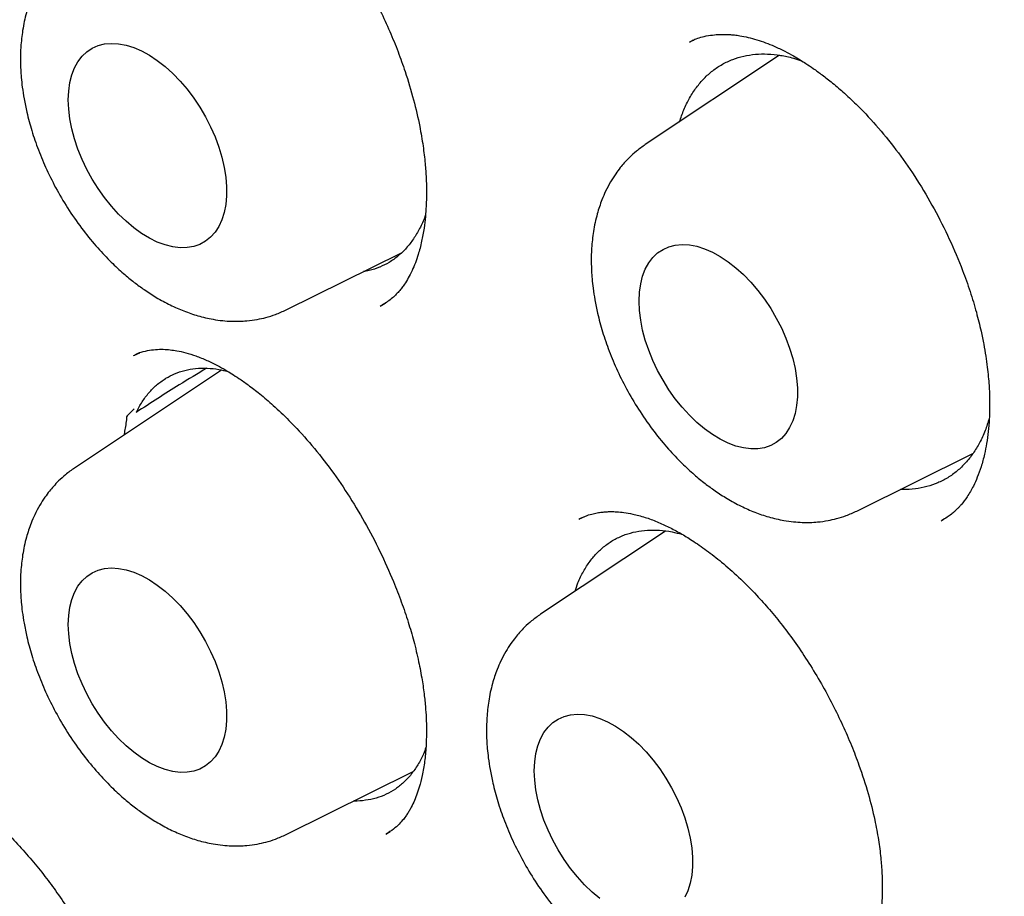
# Model space of a CAD drawing. Header units: millimetres. Extents: x 8 to 853, y 12 to 811.
# Tile 32 of 54: x 782.44 to 787.83, y 360.77 to 365.57. Entities that reach past the tile are written whole.
import ezdxf

# ---------------------------------------------------------------- set-up
doc = ezdxf.new("R2010")
doc.units = ezdxf.units.MM

msp = doc.modelspace()

# ---------------------------------------------------------------- linework, layer by layer
at = {"color": 7, "linetype": 'Continuous', "lineweight": 30}
for p, q in [((786.129, 365.4576), (786.1089, 365.4491)), ((786.5996, 365.3764), (785.8657, 364.8875)), ((783.8992, 363.9828), (784.5303, 364.295)), ((784.4149, 364.0031), (784.4422, 364.0194)), ((783.0962, 363.7463), (783.0671, 363.7336)), ((783.5466, 363.6537), (782.7416, 363.1174)), ((787.0234, 362.8821), (787.6589, 363.1965)), ((785.5452, 362.8566), (785.5038, 362.8379)), ((787.4852, 362.8282), (787.4958, 362.8349)), ((785.9757, 362.7725), (785.2923, 362.3172)), ((783.8992, 361.112), (784.5945, 361.456)), ((784.4461, 361.1141), (784.4692, 361.1288))]:
    msp.add_line(p, q, dxfattribs=at)
at = {"color": 7, "linetype": 'Continuous', "lineweight": 30, "flags": 128}
for points in [[(782.7074, 365.1321), (782.7096, 365.1806), (782.716, 365.2263), (782.7267, 365.2685), (782.7414, 365.3068), (782.7602, 365.3409), (782.7827, 365.3705), (782.8088, 365.3952), (782.8382, 365.4148), (782.8706, 365.4291), (782.9057, 365.438), (782.9431, 365.4414), (782.9825, 365.4391), (783.0234, 365.4314), (783.0656, 365.4182), (783.1084, 365.3996), (783.1516, 365.3759), (783.1947, 365.3473), (783.2373, 365.3141), (783.2789, 365.2766), (783.3191, 365.2351), (783.3575, 365.1902), (783.3938, 365.1422), (783.4276, 365.0915), (783.4585, 365.0389), (783.4863, 364.9846), (783.5107, 364.9293), (783.5313, 364.8736), (783.5481, 364.8179), (783.5608, 364.7629), (783.5694, 364.709), (783.5737, 364.6569), (783.5737, 364.607), (783.5694, 364.5598), (783.5608, 364.5159), (783.5481, 364.4756), (783.5313, 364.4393), (783.5107, 364.4074), (783.4863, 364.3802), (783.4585, 364.358), (783.4276, 364.341), (783.3938, 364.3294), (783.3575, 364.3233), (783.3191, 364.3227), (783.2789, 364.3277), (783.2373, 364.3382), (783.1947, 364.3541), (783.1516, 364.3753), (783.1084, 364.4015), (783.0656, 364.4324), (783.0234, 364.4678), (782.9825, 364.5074), (782.9431, 364.5506), (782.9057, 364.5972), (782.8706, 364.6465), (782.8382, 364.6983), (782.8088, 364.7518), (782.7827, 364.8066), (782.7602, 364.8622), (782.7414, 364.918), (782.7267, 364.9734), (782.716, 365.0279), (782.7096, 365.081), (782.7074, 365.1321)], [(785.8316, 364.0313), (785.8337, 364.0799), (785.8402, 364.1255), (785.8508, 364.1677), (785.8656, 364.2061), (785.8844, 364.2402), (785.9069, 364.2698), (785.933, 364.2945), (785.9624, 364.3141), (785.9948, 364.3284), (786.0298, 364.3373), (786.0673, 364.3407), (786.1067, 364.3384), (786.1476, 364.3307), (786.1897, 364.3175), (786.2326, 364.2989), (786.2758, 364.2752), (786.3189, 364.2466), (786.3614, 364.2134), (786.403, 364.1759), (786.4433, 364.1344), (786.4817, 364.0895), (786.518, 364.0414), (786.5518, 363.9908), (786.5827, 363.9381), (786.6105, 363.8839), (786.6348, 363.8286), (786.6555, 363.7729), (786.6723, 363.7172), (786.685, 363.6622), (786.6936, 363.6083), (786.6979, 363.5562), (786.6979, 363.5063), (786.6936, 363.4591), (786.685, 363.4152), (786.6723, 363.3748), (786.6555, 363.3386), (786.6348, 363.3067), (786.6105, 363.2795), (786.5827, 363.2573), (786.5518, 363.2403), (786.518, 363.2287), (786.4817, 363.2226), (786.4433, 363.222), (786.403, 363.227), (786.3614, 363.2375), (786.3189, 363.2534), (786.2758, 363.2746), (786.2326, 363.3007), (786.1897, 363.3317), (786.1476, 363.3671), (786.1067, 363.4066), (786.0673, 363.4499), (786.0298, 363.4965), (785.9948, 363.5458), (785.9624, 363.5976), (785.933, 363.6511), (785.9069, 363.7059), (785.8844, 363.7615), (785.8656, 363.8173), (785.8508, 363.8727), (785.8402, 363.9272), (785.8337, 363.9803), (785.8316, 364.0313)], [(782.7074, 362.2612), (782.7096, 362.3098), (782.716, 362.3554), (782.7267, 362.3976), (782.7414, 362.436), (782.7602, 362.4701), (782.7827, 362.4997), (782.8088, 362.5244), (782.8382, 362.544), (782.8706, 362.5583), (782.9057, 362.5672), (782.9431, 362.5705), (782.9825, 362.5683), (783.0234, 362.5606), (783.0656, 362.5474), (783.1084, 362.5288), (783.1516, 362.5051), (783.1947, 362.4765), (783.2373, 362.4433), (783.2789, 362.4058), (783.3191, 362.3643), (783.3575, 362.3194), (783.3938, 362.2713), (783.4276, 362.2207), (783.4585, 362.168), (783.4863, 362.1138), (783.5107, 362.0585), (783.5313, 362.0028), (783.5481, 361.9471), (783.5608, 361.8921), (783.5694, 361.8382), (783.5737, 361.7861), (783.5737, 361.7362), (783.5694, 361.689), (783.5608, 361.6451), (783.5481, 361.6047), (783.5313, 361.5684), (783.5107, 361.5366), (783.4863, 361.5094), (783.4585, 361.4872), (783.4276, 361.4702), (783.3938, 361.4586), (783.3575, 361.4525), (783.3191, 361.4519), (783.2789, 361.4569), (783.2373, 361.4674), (783.1947, 361.4833), (783.1516, 361.5045), (783.1084, 361.5306), (783.0656, 361.5616), (783.0234, 361.597), (782.9825, 361.6365), (782.9431, 361.6798), (782.9057, 361.7263), (782.8706, 361.7757), (782.8382, 361.8274), (782.8088, 361.881), (782.7827, 361.9358), (782.7602, 361.9914), (782.7414, 362.0472), (782.7267, 362.1026), (782.716, 362.1571), (782.7096, 362.2102), (782.7074, 362.2612)], [(785.2581, 361.461), (785.2603, 361.5096), (785.2667, 361.5552), (785.2774, 361.5974), (785.2921, 361.6358), (785.3109, 361.6699), (785.3334, 361.6995), (785.3595, 361.7242), (785.3889, 361.7438), (785.4213, 361.7581), (785.4564, 361.767), (785.4938, 361.7703), (785.5332, 361.7681), (785.5741, 361.7604), (785.6163, 361.7472), (785.6591, 361.7286), (785.7023, 361.7049), (785.7454, 361.6763), (785.788, 361.6431), (785.8296, 361.6056), (785.8698, 361.5641), (785.9082, 361.5192), (785.9445, 361.4711), (785.9783, 361.4205), (786.0092, 361.3678), (786.037, 361.3136), (786.0614, 361.2583), (786.082, 361.2025), (786.0988, 361.1469), (786.1115, 361.0919), (786.1201, 361.038), (786.1244, 360.9859), (786.1244, 360.936), (786.1201, 360.8888), (786.1115, 360.8449), (786.0988, 360.8045), (786.082, 360.7682)], [(785.6163, 360.7614), (785.5741, 360.7968), (785.5332, 360.8363), (785.4938, 360.8796), (785.4564, 360.9261), (785.4213, 360.9755), (785.3889, 361.0272), (785.3595, 361.0808), (785.3334, 361.1356), (785.3109, 361.1912), (785.2921, 361.247), (785.2774, 361.3024), (785.2667, 361.3569), (785.2603, 361.4099), (785.2581, 361.461)]]:
    msp.add_lwpolyline(points, dxfattribs=at)
at = {"color": 7, "linetype": 'Continuous', "lineweight": 30}
for points, knots in [([(783.5819, 377.3426), (783.5689, 377.3413), (783.539, 377.3381), (783.4917, 377.3326), (783.4351, 377.3258), (783.3699, 377.3173), (783.296, 377.3071), (783.2135, 377.2949), (783.1249, 377.2809), (783.0336, 377.2651), (782.943, 377.2482), (782.8549, 377.2306), (782.7394, 377.2059), (782.5992, 377.1731), (782.4376, 377.1308), (782.3102, 377.0941), (782.2165, 377.0653), (782.1562, 377.0461), (782.1055, 377.0294), (782.0642, 377.0155), (782.0319, 377.0044), (782.0025, 376.9941), (781.9699, 376.9825), (781.9286, 376.9676), (781.8788, 376.9492), (781.8201, 376.9268), (781.7526, 376.9003), (781.6764, 376.8692), (781.5927, 376.8338), (781.5041, 376.7947), (781.3832, 376.739), (781.2314, 376.6644), (781.0492, 376.5673), (780.8653, 376.4609), (780.72, 376.3697), (780.6152, 376.3003), (780.5538, 376.2585), (780.5004, 376.2212), (780.4572, 376.1904), (780.423, 376.1656), (780.3949, 376.145), (780.3652, 376.123), (780.3295, 376.0962), (780.2852, 376.0623), (780.229, 376.0185), (780.1637, 375.9662), (780.0931, 375.9081), (780.0243, 375.8497), (779.9294, 375.7668), (779.8125, 375.6602), (779.6782, 375.5301), (779.5652, 375.4145), (779.4713, 375.3142), (779.395, 375.2298), (779.3269, 375.152), (779.2669, 375.0815), (779.2148, 375.0188), (779.1704, 374.9641), (779.1338, 374.9182), (779.1002, 374.8753), (779.0647, 374.8295), (779.0225, 374.7738), (778.975, 374.71), (778.9077, 374.6173), (778.8228, 374.4958), (778.7255, 374.3491), (778.631, 374.1996), (778.5388, 374.0461), (778.4447, 373.881), (778.3653, 373.7335), (778.3005, 373.6073), (778.2502, 373.5062), (778.1998, 373.4013), (778.1494, 373.2927), (778.0993, 373.1804), (778.0511, 373.0683), (778.0055, 372.9585), (777.9648, 372.8568), (777.9294, 372.7653), (777.9004, 372.6884), (777.8776, 372.6262), (777.8614, 372.5815), (777.8501, 372.5497), (777.8407, 372.5232), (777.8297, 372.4917), (777.8161, 372.4523), (777.7999, 372.405), (777.7814, 372.3497), (777.7598, 372.2838), (777.735, 372.2065), (777.7081, 372.1198), (777.6808, 372.0292), (777.6543, 371.9383), (777.6186, 371.8113), (777.5753, 371.6491), (777.5267, 371.4526), (777.4828, 371.2613), (777.4432, 371.0746), (777.4067, 370.8884), (777.3718, 370.6957), (777.3381, 370.4905), (777.3057, 370.2705), (777.276, 370.0417), (777.2492, 369.8046), (777.2257, 369.56), (777.2054, 369.3019), (777.1891, 369.0332), (777.1774, 368.7625), (777.1705, 368.499), (777.1679, 368.2409), (777.1692, 367.9895), (777.1741, 367.7457), (777.1816, 367.5185), (777.1912, 367.3084), (777.2015, 367.125), (777.2118, 366.9669), (777.2215, 366.832), (777.2316, 366.7045), (777.2424, 366.5777), (777.2546, 366.4457), (777.2711, 366.2785), (777.2935, 366.0727), (777.3234, 365.8245), (777.3582, 365.5622), (777.3985, 365.286), (777.4446, 364.9961), (777.4975, 364.6903), (777.557, 364.3728), (777.6289, 364.0164), (777.7141, 363.6265), (777.814, 363.2049), (777.9331, 362.7389), (778.0742, 362.2293), (778.2406, 361.6768), (778.419, 361.128), (778.6107, 360.5778), (778.8163, 360.0249), (779.0358, 359.4693), (779.2679, 358.9153), (779.512, 358.3636), (779.7663, 357.8183), (780.0303, 357.2799), (780.3033, 356.7494), (780.5867, 356.224), (780.8655, 355.7302), (781.1383, 355.267), (781.4051, 354.8307), (781.6828, 354.3929), (781.973, 353.9519), (782.276, 353.5082), (782.5786, 353.0815), (782.8794, 352.6725), (783.1769, 352.2814), (783.4384, 351.9491), (783.6568, 351.6791), (783.8256, 351.4745), (783.9856, 351.2839), (784.1383, 351.1054), (784.2831, 350.9387), (784.4196, 350.784), (784.546, 350.6429), (784.662, 350.5151), (784.754, 350.4149), (784.8268, 350.3363), (784.8872, 350.2716), (784.9556, 350.1987), (785.0342, 350.1157), (785.1224, 350.0234), (785.2202, 349.9221), (785.3276, 349.8122), (785.4451, 349.6933), (785.5796, 349.5592), (785.7323, 349.4093), (785.9043, 349.2435), (786.0901, 349.068), (786.2899, 348.8834), (786.5023, 348.6916), (786.7272, 348.4934), (786.9647, 348.2897), (787.216, 348.0802), (787.4711, 347.874), (787.7289, 347.6719), (787.9885, 347.4747), (788.2592, 347.2759), (788.541, 347.0763), (788.8338, 346.8769), (789.1377, 346.6786), (789.4524, 346.4818), (789.666, 346.3566), (789.7746, 346.293)], [0, 0, 0, 0, 0.001141, 0.002635, 0.004484, 0.006659, 0.009183, 0.012055, 0.015275, 0.018597, 0.021848, 0.025029, 0.028138, 0.034422, 0.040395, 0.046055, 0.048681, 0.050958, 0.052881, 0.054451, 0.055667, 0.056574, 0.057818, 0.059391, 0.061294, 0.063525, 0.066136, 0.069086, 0.072378, 0.075912, 0.079504, 0.08672, 0.094143, 0.101776, 0.109634, 0.112637, 0.115306, 0.117639, 0.119634, 0.12102, 0.122178, 0.123385, 0.124986, 0.126983, 0.129376, 0.132653, 0.135959, 0.139178, 0.142311, 0.149419, 0.156034, 0.162152, 0.166497, 0.170491, 0.174095, 0.177311, 0.180138, 0.182576, 0.184624, 0.186218, 0.188215, 0.190619, 0.193422, 0.196391, 0.202374, 0.208559, 0.21425, 0.220202, 0.2265, 0.233145, 0.236725, 0.240397, 0.244161, 0.248016, 0.251963, 0.255971, 0.259669, 0.263252, 0.266327, 0.268896, 0.270959, 0.272518, 0.273322, 0.274102, 0.275136, 0.276424, 0.277968, 0.279765, 0.281817, 0.284367, 0.287216, 0.290128, 0.292994, 0.295814, 0.302056, 0.308066, 0.313845, 0.319394, 0.324784, 0.330354, 0.336276, 0.342551, 0.349177, 0.35562, 0.362359, 0.36939, 0.37671, 0.384066, 0.391028, 0.397588, 0.404344, 0.410635, 0.416464, 0.421828, 0.426729, 0.430457, 0.433862, 0.436973, 0.440136, 0.443452, 0.446922, 0.452683, 0.458824, 0.465342, 0.472039, 0.479091, 0.486499, 0.49424, 0.502023, 0.512136, 0.522159, 0.532091, 0.545247, 0.558244, 0.571115, 0.583952, 0.597036, 0.610128, 0.623223, 0.636319, 0.649409, 0.662258, 0.675095, 0.687917, 0.70072, 0.711601, 0.72253, 0.733661, 0.74503, 0.756624, 0.768428, 0.778979, 0.789682, 0.800534, 0.806717, 0.812554, 0.818047, 0.823195, 0.828152, 0.832744, 0.836969, 0.840828, 0.84432, 0.846115, 0.848036, 0.850285, 0.85286, 0.855762, 0.858931, 0.862415, 0.866215, 0.870331, 0.875409, 0.880898, 0.886797, 0.893107, 0.899825, 0.906822, 0.914213, 0.921997, 0.930173, 0.937805, 0.945749, 0.954006, 0.962574, 0.971457, 0.980654, 0.990167, 1, 1, 1, 1]), ([(784.0626, 375.9652), (784.0636, 375.9652), (784.1254, 375.9696), (784.2498, 375.9738), (784.4357, 375.9773), (784.6235, 375.9753), (784.813, 375.9685), (785.0041, 375.9567), (785.1967, 375.9401), (785.3908, 375.9185), (785.5864, 375.892), (785.7833, 375.8606), (785.9815, 375.8244), (786.181, 375.7832), (786.3817, 375.7372), (786.5835, 375.6864), (786.7863, 375.6307), (786.9901, 375.5702), (787.1949, 375.5049), (787.4005, 375.4349), (787.607, 375.36), (787.8141, 375.2805), (788.022, 375.1962), (788.2304, 375.1072), (788.4393, 375.0136), (788.6487, 374.9154), (788.8585, 374.8125), (789.0686, 374.7051), (789.279, 374.5932), (789.4895, 374.4767), (789.7001, 374.3558), (789.9108, 374.2304), (790.1215, 374.1007), (790.332, 373.9666), (790.5424, 373.8282), (790.7525, 373.6856), (790.9623, 373.5388), (791.1717, 373.3877), (791.3807, 373.2326), (791.5892, 373.0734), (791.797, 372.9102), (792.0042, 372.743), (792.2106, 372.5719), (792.4163, 372.397), (792.621, 372.2183), (792.8248, 372.0358), (793.0276, 371.8496), (793.2293, 371.6599), (793.4299, 371.4666), (793.6293, 371.2698), (793.8273, 371.0696), (794.024, 370.866), (794.2193, 370.6591), (794.4132, 370.449), (794.6054, 370.2358), (794.7961, 370.0194), (794.985, 369.8001), (795.1723, 369.5778), (795.3577, 369.3527), (795.5413, 369.1247), (795.7229, 368.8941), (795.9026, 368.6608), (796.0802, 368.4249), (796.2556, 368.1866), (796.429, 367.9459), (796.6001, 367.7028), (796.7689, 367.4575), (796.9354, 367.2101), (797.0994, 366.9605), (797.2611, 366.709), (797.4202, 366.4555), (797.5768, 366.2003), (797.7307, 365.9433), (797.882, 365.6846), (798.0306, 365.4243), (798.1765, 365.1626), (798.3195, 364.8995), (798.4597, 364.6351), (798.5969, 364.3694), (798.7313, 364.1026), (798.8626, 363.8348), (798.9909, 363.566), (799.1161, 363.2964), (799.2382, 363.026), (799.3571, 362.7549), (799.4728, 362.4832), (799.5853, 362.211), (799.6945, 361.9384), (799.8004, 361.6654), (799.903, 361.3923), (800.0022, 361.119), (800.0979, 360.8456), (800.1902, 360.5723), (800.2791, 360.2992), (800.3644, 360.0262), (800.4463, 359.7536), (800.5245, 359.4814), (800.5992, 359.2097), (800.6703, 358.9386), (800.7377, 358.6682), (800.8015, 358.3985), (800.8616, 358.1297), (800.9181, 357.8618), (800.9708, 357.595), (801.0198, 357.3294), (801.0651, 357.0649), (801.1066, 356.8018), (801.1443, 356.54), (801.1783, 356.2798), (801.2085, 356.0211), (801.2349, 355.7641), (801.2575, 355.5088), (801.2763, 355.2553), (801.2913, 355.0038), (801.3024, 354.7542), (801.3098, 354.5067), (801.3133, 354.2614), (801.3131, 354.0183), (801.309, 353.7776), (801.3011, 353.5392), (801.2894, 353.3034), (801.2739, 353.0701), (801.2547, 352.8394), (801.2316, 352.6114), (801.2048, 352.3863), (801.1742, 352.1639), (801.1398, 351.9446), (801.1018, 351.7282), (801.06, 351.5148), (801.0145, 351.3047), (800.9653, 351.0977), (800.9125, 350.894), (800.856, 350.6936), (800.7959, 350.4966), (800.7322, 350.3031), (800.6648, 350.1131), (800.594, 349.9267), (800.5195, 349.7439), (800.4416, 349.5648), (800.3601, 349.3895), (800.2752, 349.2179), (800.1868, 349.0503), (800.0952, 348.8864), (799.9997, 348.727), (799.9347, 348.622), (799.9007, 348.5713), (799.9006, 348.5712)], [0, 0, 0, 0, 0.000123, 0.007203, 0.014279, 0.02135, 0.028418, 0.035481, 0.042541, 0.049598, 0.056652, 0.063702, 0.07075, 0.077796, 0.08484, 0.091882, 0.098922, 0.105961, 0.112998, 0.120034, 0.12707, 0.134105, 0.141139, 0.148172, 0.155206, 0.162239, 0.169271, 0.176304, 0.183337, 0.19037, 0.197403, 0.204436, 0.211469, 0.218503, 0.225537, 0.232571, 0.239605, 0.24664, 0.253675, 0.260711, 0.267747, 0.274783, 0.28182, 0.288858, 0.295895, 0.302933, 0.309972, 0.317011, 0.32405, 0.331089, 0.338129, 0.34517, 0.35221, 0.359251, 0.366293, 0.373334, 0.380376, 0.387418, 0.394461, 0.401503, 0.408546, 0.415589, 0.422633, 0.429676, 0.43672, 0.443764, 0.450808, 0.457852, 0.464896, 0.47194, 0.478985, 0.486029, 0.493073, 0.500118, 0.507162, 0.514207, 0.521251, 0.528296, 0.53534, 0.542384, 0.549428, 0.556473, 0.563516, 0.57056, 0.577604, 0.584647, 0.591691, 0.598734, 0.605777, 0.612819, 0.619862, 0.626904, 0.633945, 0.640987, 0.648028, 0.655069, 0.66211, 0.66915, 0.67619, 0.683229, 0.690268, 0.697307, 0.704345, 0.711383, 0.71842, 0.725457, 0.732494, 0.73953, 0.746565, 0.753601, 0.760636, 0.76767, 0.774704, 0.781738, 0.788771, 0.795804, 0.802836, 0.809869, 0.816901, 0.823932, 0.830964, 0.837996, 0.845027, 0.852059, 0.859091, 0.866123, 0.873155, 0.880188, 0.887221, 0.894255, 0.90129, 0.908326, 0.915363, 0.922402, 0.929442, 0.936484, 0.943528, 0.950575, 0.957624, 0.964675, 0.97173, 0.978789, 0.98585, 0.992916, 0.999986, 1, 1, 1, 1]), ([(784.1066, 375.7456), (784.0951, 375.7445), (784.0674, 375.7418), (784.0238, 375.7368), (783.9707, 375.7305), (783.9095, 375.7227), (783.8404, 375.7134), (783.7626, 375.7022), (783.6762, 375.6888), (783.5814, 375.6729), (783.4791, 375.6543), (783.3088, 375.6205), (783.0755, 375.5657), (782.7677, 375.4765), (782.4502, 375.3645), (782.1254, 375.2263), (781.8834, 375.1046), (781.718, 375.0126), (781.627, 374.9596), (781.5428, 374.9084), (781.4672, 374.8606), (781.4003, 374.8169), (781.3418, 374.7775), (781.2944, 374.7448), (781.2569, 374.7183), (781.228, 374.6977), (781.204, 374.6803), (781.1848, 374.6662), (781.1679, 374.6538), (781.1498, 374.6404), (781.1257, 374.6223), (781.0939, 374.5982), (781.0541, 374.5675), (781.0072, 374.5305), (780.9545, 374.488), (780.8984, 374.4417), (780.8413, 374.3932), (780.7841, 374.3432), (780.6848, 374.2542), (780.5439, 374.1206), (780.3628, 373.9335), (780.1819, 373.7292), (780.0026, 373.5073), (779.8275, 373.2691), (779.6574, 373.0146), (779.5083, 372.7679), (779.3784, 372.533), (779.2661, 372.3133), (779.1786, 372.1274), (779.1146, 371.9829), (779.0735, 371.8868), (779.0375, 371.7995), (779.0061, 371.7212), (778.9799, 371.654), (778.9583, 371.5974), (778.941, 371.5511), (778.9269, 371.5128), (778.916, 371.4826), (778.9063, 371.4559), (778.8956, 371.4258), (778.8814, 371.3855), (778.8632, 371.3327), (778.842, 371.2702), (778.8184, 371.1985), (778.7932, 371.1198), (778.767, 371.0353), (778.741, 370.9486), (778.716, 370.8621), (778.6919, 370.7759), (778.6688, 370.6901), (778.6331, 370.553), (778.5875, 370.3652), (778.5353, 370.1256), (778.488, 369.8828), (778.4445, 369.6297), (778.408, 369.3844), (778.3778, 369.1489), (778.3532, 368.9261), (778.3347, 368.7263), (778.3213, 368.554), (778.312, 368.4171), (778.3046, 368.2894), (778.2992, 368.1778), (778.2952, 368.0818), (778.2923, 368.0006), (778.2902, 367.9301), (778.2886, 367.8704), (778.2875, 367.8213), (778.2868, 367.7829), (778.2863, 367.7526), (778.2857, 367.7148), (778.2851, 367.6613), (778.2845, 367.586), (778.2843, 367.496), (778.2847, 367.3913), (778.2861, 367.2716), (778.2887, 367.1375), (778.294, 366.9508), (778.304, 366.7102), (778.3215, 366.4133), (778.3458, 366.0981), (778.3776, 365.7643), (778.4181, 365.4116), (778.468, 365.0399), (778.5261, 364.6641), (778.5921, 364.2856), (778.6655, 363.9059), (778.7495, 363.511), (778.8448, 363.1009), (778.9516, 362.6785), (779.0704, 362.2441), (779.2017, 361.7981), (779.3469, 361.3385), (779.4983, 360.8903), (779.6543, 360.4554), (779.8125, 360.0373), (779.9798, 359.6173), (780.1543, 359.2002), (780.3346, 358.7888), (780.5313, 358.3594), (780.7453, 357.9133), (780.9775, 357.452), (781.2156, 356.9999), (781.4606, 356.5546), (781.7121, 356.1167), (781.9695, 355.6866), (782.2309, 355.2671), (782.4957, 354.8585), (782.7618, 354.4631), (783.0287, 354.081), (783.2958, 353.7121), (783.5643, 353.354), (783.86, 352.9731), (784.1832, 352.5727), (784.5343, 352.1565), (784.8847, 351.7585), (785.2337, 351.3787), (785.5807, 351.0168), (785.9249, 350.6725), (786.2842, 350.328), (786.6602, 349.9837), (787.0557, 349.6389), (787.4544, 349.3087), (787.8572, 348.9925), (788.2636, 348.6907), (788.6512, 348.4193), (789.0191, 348.1758), (789.3528, 347.9668), (789.5872, 347.8276), (789.7218, 347.7502), (789.7695, 347.723), (789.8133, 347.6982), (789.8494, 347.6779), (789.8861, 347.6574), (789.9324, 347.6318), (789.9977, 347.5959), (790.0786, 347.552), (790.1711, 347.5028), (790.2708, 347.4507), (790.3938, 347.3876), (790.542, 347.3137), (790.7172, 347.2293), (790.9026, 347.1435), (791.1155, 347.049), (791.351, 346.95), (791.6037, 346.8505), (791.8511, 346.7596), (792.0929, 346.677), (792.329, 346.6024), (792.5591, 346.5355), (792.7571, 346.483), (792.9204, 346.4429), (793.0466, 346.4139), (793.1587, 346.3897), (793.2568, 346.3696), (793.3417, 346.3532), (793.4158, 346.3395), (793.4817, 346.3279), (793.5487, 346.3166), (793.6235, 346.3046), (793.7123, 346.2912), (793.8141, 346.2771), (793.9286, 346.2626), (794.0549, 346.2486), (794.1926, 346.2357), (794.3412, 346.2244), (794.5013, 346.2154), (794.7168, 346.2082), (794.9834, 346.208), (795.2963, 346.2217), (795.6087, 346.2499), (795.8647, 346.2855), (796.0657, 346.3211), (796.2127, 346.3508), (796.3593, 346.3843), (796.5053, 346.4215), (796.65, 346.4623), (796.7794, 346.5024), (796.8901, 346.5395), (796.9798, 346.5712), (797.0584, 346.6005), (797.1264, 346.6268), (797.1837, 346.6499), (797.2335, 346.6705), (797.2787, 346.6896), (797.3231, 346.7089), (797.3681, 346.7289), (797.4171, 346.7512), (797.4723, 346.777), (797.5357, 346.8076), (797.607, 346.8431), (797.6864, 346.8842), (797.7761, 346.9327), (797.8765, 346.9894), (797.9873, 347.0554), (798.1062, 347.1302), (798.2325, 347.2145), (798.3658, 347.309), (798.4946, 347.4064), (798.6163, 347.5041), (798.7268, 347.5976), (798.8325, 347.6917), (798.9318, 347.7843), (799.0248, 347.8752), (799.1208, 347.9729), (799.2183, 348.0768), (799.316, 348.1862), (799.4042, 348.2895), (799.4834, 348.3861), (799.554, 348.4755), (799.6163, 348.5573), (799.6706, 348.6308), (799.7043, 348.678), (799.7198, 348.6999)], [0, 0, 0, 0, 0.000752, 0.001803, 0.003155, 0.004705, 0.006524, 0.008613, 0.010973, 0.013603, 0.016503, 0.019608, 0.028177, 0.03674, 0.046927, 0.057106, 0.067278, 0.070447, 0.073565, 0.076428, 0.079017, 0.081329, 0.083367, 0.085128, 0.086319, 0.08734, 0.088191, 0.088872, 0.089388, 0.089985, 0.090799, 0.091961, 0.093392, 0.095092, 0.09706, 0.099157, 0.101279, 0.103425, 0.105596, 0.112572, 0.119786, 0.127375, 0.135194, 0.14321, 0.151422, 0.159829, 0.166118, 0.172513, 0.179007, 0.181912, 0.184552, 0.186926, 0.189035, 0.190878, 0.192321, 0.193546, 0.194552, 0.19534, 0.195923, 0.196649, 0.197697, 0.199065, 0.200754, 0.202534, 0.204568, 0.206762, 0.208938, 0.211091, 0.213221, 0.21533, 0.217415, 0.223252, 0.228906, 0.234449, 0.240244, 0.246345, 0.25109, 0.256004, 0.261087, 0.264162, 0.267172, 0.269899, 0.272339, 0.274275, 0.275983, 0.277463, 0.278714, 0.279736, 0.280536, 0.28112, 0.281631, 0.282894, 0.284455, 0.286314, 0.288471, 0.290926, 0.293678, 0.296682, 0.302307, 0.308246, 0.314497, 0.321062, 0.32794, 0.335131, 0.342635, 0.349584, 0.356782, 0.364228, 0.371922, 0.379865, 0.387908, 0.39619, 0.404712, 0.413474, 0.421096, 0.428891, 0.436737, 0.444506, 0.452197, 0.45981, 0.468683, 0.477449, 0.486106, 0.494656, 0.503251, 0.511734, 0.520105, 0.528365, 0.536513, 0.544408, 0.552194, 0.559873, 0.567445, 0.577117, 0.586608, 0.595918, 0.605047, 0.613995, 0.622761, 0.631346, 0.641138, 0.650862, 0.660608, 0.670378, 0.680172, 0.689989, 0.698254, 0.706536, 0.713839, 0.714988, 0.716137, 0.717244, 0.71811, 0.718713, 0.719863, 0.721419, 0.723382, 0.725646, 0.728024, 0.73051, 0.734445, 0.738626, 0.743054, 0.747727, 0.753912, 0.759995, 0.765964, 0.77182, 0.777562, 0.78319, 0.788679, 0.792141, 0.795262, 0.798042, 0.80048, 0.802578, 0.804392, 0.806032, 0.807524, 0.809428, 0.811664, 0.814232, 0.817132, 0.820365, 0.823862, 0.827681, 0.83182, 0.836275, 0.844499, 0.852848, 0.861323, 0.869923, 0.874053, 0.878212, 0.882399, 0.886614, 0.890857, 0.895065, 0.898071, 0.900766, 0.903148, 0.905219, 0.906978, 0.908424, 0.909816, 0.911176, 0.912554, 0.914028, 0.915787, 0.917799, 0.920094, 0.922671, 0.92553, 0.928936, 0.93267, 0.936734, 0.941128, 0.945851, 0.950903, 0.955103, 0.959327, 0.963365, 0.967217, 0.970883, 0.974363, 0.978733, 0.98277, 0.986474, 0.989845, 0.992883, 0.995588, 0.99796, 1, 1, 1, 1]), ([(784.0758, 366.1571), (784.078, 366.1546), (784.1038, 366.1244), (784.1529, 366.0592), (784.2233, 365.9595), (784.2922, 365.8502), (784.357, 365.7362), (784.4155, 365.6215), (784.4672, 365.508), (784.5124, 365.3967), (784.5572, 365.2714), (784.5983, 365.1343), (784.6298, 364.9979), (784.6495, 364.8818), (784.6606, 364.788), (784.6661, 364.7093), (784.668, 364.6469), (784.6678, 364.5955), (784.6661, 364.546), (784.6621, 364.4902), (784.6544, 364.4258), (784.6414, 364.3539), (784.6251, 364.2918), (784.6072, 364.2395), (784.5891, 364.1965), (784.5695, 364.158), (784.5506, 364.1275), (784.5325, 364.1024), (784.516, 364.0823), (784.4969, 364.0621), (784.4742, 364.0417), (784.4474, 364.0216), (784.4273, 364.0104), (784.4166, 364.0045)], [0, 0, 0, 0, 0.003482, 0.042428, 0.084053, 0.128192, 0.172005, 0.214532, 0.255767, 0.295704, 0.334339, 0.389843, 0.442457, 0.482283, 0.518715, 0.549482, 0.574593, 0.594095, 0.613629, 0.638124, 0.667542, 0.701834, 0.74092, 0.767762, 0.796433, 0.826768, 0.854645, 0.870938, 0.88899, 0.91094, 0.93677, 0.966461, 1, 1, 1, 1]), ([(782.7415, 365.9882), (782.7249, 365.9763), (782.6942, 365.9545), (782.6563, 365.92), (782.6273, 365.8895), (782.6026, 365.86), (782.5772, 365.826), (782.55, 365.7832), (782.5247, 365.7354), (782.4994, 365.6769), (782.4753, 365.6041), (782.4565, 365.5163), (782.4469, 365.4275), (782.445, 365.3553), (782.4466, 365.2992), (782.4499, 365.2512), (782.4556, 365.1985), (782.4653, 365.1353), (782.4815, 365.056), (782.5067, 364.9623), (782.5429, 364.8567), (782.5889, 364.7476), (782.6452, 364.6363), (782.7121, 364.5245), (782.787, 364.4183), (782.8645, 364.3241), (782.9384, 364.2463), (783.0057, 364.1842), (783.0661, 364.1346), (783.1259, 364.0909), (783.1916, 364.0485), (783.2642, 364.0091), (783.34, 363.9755), (783.4183, 363.9488), (783.4895, 363.9321), (783.5509, 363.9235), (783.5986, 363.9201), (783.6427, 363.92), (783.6902, 363.9228), (783.7387, 363.9294), (783.7912, 363.9412), (783.8443, 363.9577), (783.8801, 363.9741), (783.8992, 363.9828)], [0, 0, 0, 0, 0.021697, 0.039913, 0.054662, 0.067026, 0.08228, 0.101102, 0.122026, 0.139903, 0.168452, 0.202924, 0.234119, 0.259352, 0.27529, 0.289395, 0.306578, 0.327074, 0.350857, 0.383162, 0.416946, 0.452244, 0.489096, 0.527547, 0.567431, 0.604642, 0.637605, 0.666316, 0.690767, 0.712567, 0.738179, 0.767379, 0.795256, 0.823293, 0.853443, 0.872233, 0.889354, 0.904451, 0.918757, 0.939409, 0.956742, 0.976939, 1, 1, 1, 1]), ([(786.1066, 365.4486), (786.1103, 365.4507), (786.1186, 365.4553), (786.1437, 365.4668), (786.1782, 365.4778), (786.2206, 365.4862), (786.2626, 365.4903), (786.2992, 365.491), (786.3292, 365.4896), (786.3561, 365.4871), (786.3881, 365.4827), (786.4278, 365.4748), (786.4748, 365.4622), (786.5226, 365.4459), (786.5737, 365.425), (786.6257, 365.4003), (786.6731, 365.3746), (786.7115, 365.352), (786.7471, 365.3295), (786.7872, 365.3026), (786.8359, 365.2675), (786.8932, 365.2225), (786.9587, 365.1663), (787.0435, 365.0862), (787.1433, 364.9793), (787.2521, 364.8434), (787.3541, 364.6952), (787.4478, 364.5369), (787.5317, 364.3706), (787.5961, 364.2181), (787.6439, 364.0838), (787.6776, 363.9723), (787.7016, 363.876), (787.7181, 363.796), (787.7293, 363.7308), (787.7374, 363.6716), (787.7431, 363.6184), (787.7469, 363.571), (787.7491, 363.5288), (787.7502, 363.4864), (787.7502, 363.4387), (787.7482, 363.3807), (787.7429, 363.3165), (787.7341, 363.2523), (787.7214, 363.1875), (787.7047, 363.1254), (787.684, 363.0675), (787.6591, 363.0124), (787.6298, 362.9618), (787.6024, 362.9257), (787.5836, 362.9044), (787.5712, 362.8914), (787.5572, 362.8783), (787.5388, 362.863), (787.5154, 362.8459), (787.4973, 362.8355), (787.4874, 362.8298)], [0, 0, 0, 0, 0.013239, 0.029398, 0.04572, 0.064211, 0.081269, 0.095546, 0.107035, 0.116233, 0.127813, 0.145471, 0.163263, 0.179878, 0.195313, 0.213682, 0.228636, 0.240108, 0.250025, 0.262512, 0.277713, 0.295633, 0.316276, 0.339642, 0.376923, 0.414529, 0.452463, 0.490753, 0.529407, 0.568422, 0.594642, 0.620318, 0.643988, 0.660397, 0.675602, 0.68959, 0.702373, 0.713961, 0.724361, 0.73393, 0.746198, 0.762051, 0.781357, 0.801026, 0.81957, 0.842574, 0.863648, 0.882838, 0.908415, 0.930262, 0.936723, 0.942992, 0.951925, 0.964416, 0.980447, 1, 1, 1, 1]), ([(786.0526, 365.012), (786.0603, 365.0344), (786.0761, 365.0808), (786.1075, 365.1437), (786.1446, 365.2011), (786.1871, 365.251), (786.2343, 365.2933), (786.2867, 365.3281), (786.3434, 365.3547), (786.4039, 365.373), (786.4675, 365.3828), (786.5349, 365.3844), (786.6047, 365.3771), (786.6668, 365.3645), (786.7055, 365.3513), (786.7201, 365.3463)], [0, 0, 0, 0, 0.075162, 0.155135, 0.236273, 0.314846, 0.393968, 0.47394, 0.555079, 0.633652, 0.712773, 0.792746, 0.873885, 0.952457, 1, 1, 1, 1]), ([(785.8657, 364.8875), (785.849, 364.8756), (785.8183, 364.8538), (785.7805, 364.8193), (785.7515, 364.7887), (785.7267, 364.7593), (785.7014, 364.7253), (785.6741, 364.6825), (785.6489, 364.6347), (785.6236, 364.5762), (785.5995, 364.5034), (785.5807, 364.4156), (785.571, 364.3268), (785.5692, 364.2546), (785.5708, 364.1985), (785.5741, 364.1505), (785.5798, 364.0978), (785.5894, 364.0346), (785.6057, 363.9553), (785.6309, 363.8615), (785.6671, 363.756), (785.7131, 363.6469), (785.7694, 363.5356), (785.8363, 363.4238), (785.9112, 363.3175), (785.9887, 363.2234), (786.0626, 363.1455), (786.1298, 363.0834), (786.1903, 363.0339), (786.2501, 362.9902), (786.3158, 362.9478), (786.3883, 362.9083), (786.4642, 362.8748), (786.5425, 362.8481), (786.6137, 362.8314), (786.6751, 362.8228), (786.7227, 362.8194), (786.7669, 362.8192), (786.8144, 362.8221), (786.8628, 362.8287), (786.9153, 362.8405), (786.9685, 362.857), (787.0043, 362.8734), (787.0234, 362.8821)], [0, 0, 0, 0, 0.021697, 0.039913, 0.054662, 0.067026, 0.08228, 0.101102, 0.122026, 0.139903, 0.168452, 0.202924, 0.234119, 0.259352, 0.27529, 0.289395, 0.306578, 0.327074, 0.350857, 0.383162, 0.416946, 0.452244, 0.489096, 0.527547, 0.567431, 0.604642, 0.637605, 0.666316, 0.690767, 0.712567, 0.738179, 0.767379, 0.795256, 0.823293, 0.853443, 0.872233, 0.889354, 0.904451, 0.918757, 0.939409, 0.956742, 0.976939, 1, 1, 1, 1]), ([(784.6626, 364.5028), (784.6616, 364.4998), (784.6529, 364.4726), (784.6313, 364.4281), (784.5975, 364.3701), (784.5582, 364.3199), (784.5135, 364.2768), (784.4652, 364.2417), (784.4299, 364.2251), (784.4128, 364.2172)], [0, 0, 0, 0, 0.021231, 0.188391, 0.349678, 0.513267, 0.678025, 0.845185, 1, 1, 1, 1]), ([(784.4107, 364.2161), (784.3921, 364.209), (784.3638, 364.1981), (784.3329, 364.1936), (784.3223, 364.1921)], [0, 0, 0, 0, 0.657369, 1, 1, 1, 1]), ([(783.0651, 363.7333), (783.0674, 363.7349), (783.0721, 363.7381), (783.0969, 363.7501), (783.1405, 363.761), (783.1841, 363.7666), (783.2258, 363.7676), (783.2647, 363.7649), (783.3049, 363.759), (783.3507, 363.7488), (783.4053, 363.7318), (783.4638, 363.7082), (783.5192, 363.6812), (783.5649, 363.6558), (783.6039, 363.6322), (783.6448, 363.6057), (783.6958, 363.5698), (783.7588, 363.5212), (783.8336, 363.4574), (783.9252, 363.3702), (784.0281, 363.2586), (784.1357, 363.1238), (784.2369, 362.9778), (784.3304, 362.8229), (784.4148, 362.6616), (784.4807, 362.5145), (784.531, 362.3848), (784.5678, 362.276), (784.5997, 362.1666), (784.6252, 362.0608), (784.6441, 361.9607), (784.6563, 361.8737), (784.6635, 361.7993), (784.6673, 361.7312), (784.6683, 361.663), (784.6658, 361.5883), (784.6584, 361.5103), (784.646, 361.4366), (784.6305, 361.3756), (784.6144, 361.3276), (784.598, 361.2878), (784.5832, 361.2584), (784.5696, 361.2349), (784.5565, 361.2147), (784.5396, 361.192), (784.5164, 361.1661), (784.4862, 361.1387), (784.4614, 361.1237), (784.448, 361.1155)], [0, 0, 0, 0, 0.016021, 0.032379, 0.052638, 0.072235, 0.090973, 0.107995, 0.123526, 0.143836, 0.165317, 0.186515, 0.206113, 0.221456, 0.232436, 0.24509, 0.261538, 0.281795, 0.305871, 0.333767, 0.371129, 0.40854, 0.445998, 0.48353, 0.521146, 0.558841, 0.58402, 0.609027, 0.632573, 0.658614, 0.682139, 0.703108, 0.721555, 0.737651, 0.755438, 0.776716, 0.801423, 0.826935, 0.849688, 0.866564, 0.88201, 0.89826, 0.906806, 0.916763, 0.931003, 0.949642, 0.972646, 1, 1, 1, 1]), ([(783.4651, 363.6635), (783.4151, 363.6335), (783.2888, 363.5579), (783.1582, 363.473), (783.0793, 363.4218)], [0, 0, 0, 0, 0.395937, 1, 1, 1, 1]), ([(783.2414, 363.6083), (783.2572, 363.6171), (783.2897, 363.6353), (783.3442, 363.6529), (783.4037, 363.6633), (783.4665, 363.6648), (783.5256, 363.6595), (783.5642, 363.6501), (783.5805, 363.6462)], [0, 0, 0, 0, 0.16509, 0.34079, 0.51838, 0.698559, 0.873039, 1, 1, 1, 1]), ([(783.08, 363.4231), (783.0901, 363.4423), (783.1103, 363.4807), (783.1476, 363.53), (783.1898, 363.5734), (783.2224, 363.5957), (783.2387, 363.6069)], [0, 0, 0, 0, 0.245568, 0.492841, 0.745491, 1, 1, 1, 1]), ([(783.0152, 363.2997), (783.0157, 363.3061), (783.0185, 363.3378), (783.0282, 363.3672), (783.0282, 363.4015), (783.031, 363.4044), (783.0327, 363.4061), (783.0391, 363.4127), (783.051, 363.4246), (783.0618, 363.4351), (783.0675, 363.4407)], [0, 0, 0, 0, 0.106773, 0.522487, 0.602805, 0.605526, 0.615582, 0.655806, 0.816703, 1, 1, 1, 1]), ([(787.7481, 363.3895), (787.7409, 363.3666), (787.726, 363.319), (787.6961, 363.2551), (787.6605, 363.1962), (787.6196, 363.1447), (787.5731, 363.1), (787.5219, 363.0633), (787.4664, 363.0349), (787.4073, 363.0144), (787.3436, 363.0029), (787.2956, 362.9987), (787.2681, 363.0009), (787.2641, 363.0012)], [0, 0, 0, 0, 0.092705, 0.193201, 0.290518, 0.388516, 0.487567, 0.588063, 0.68538, 0.783377, 0.882429, 0.982925, 1, 1, 1, 1]), ([(782.7415, 363.1174), (782.7249, 363.1055), (782.6942, 363.0837), (782.6563, 363.0492), (782.6273, 363.0186), (782.6026, 362.9892), (782.5772, 362.9552), (782.55, 362.9124), (782.5247, 362.8646), (782.4994, 362.8061), (782.4753, 362.7333), (782.4565, 362.6455), (782.4469, 362.5567), (782.445, 362.4845), (782.4466, 362.4284), (782.4499, 362.3804), (782.4556, 362.3277), (782.4653, 362.2645), (782.4815, 362.1852), (782.5067, 362.0914), (782.5429, 361.9859), (782.5889, 361.8768), (782.6452, 361.7655), (782.7121, 361.6537), (782.787, 361.5474), (782.8645, 361.4533), (782.9384, 361.3754), (783.0057, 361.3133), (783.0661, 361.2638), (783.1259, 361.2201), (783.1916, 361.1777), (783.2642, 361.1382), (783.34, 361.1047), (783.4183, 361.078), (783.4895, 361.0613), (783.5509, 361.0527), (783.5986, 361.0493), (783.6427, 361.0491), (783.6902, 361.052), (783.7387, 361.0586), (783.7912, 361.0704), (783.8443, 361.0869), (783.8801, 361.1033), (783.8992, 361.112)], [0, 0, 0, 0, 0.021697, 0.039913, 0.054662, 0.067026, 0.08228, 0.101102, 0.122026, 0.139903, 0.168452, 0.202924, 0.234119, 0.259352, 0.27529, 0.289395, 0.306578, 0.327074, 0.350857, 0.383162, 0.416946, 0.452244, 0.489096, 0.527547, 0.567431, 0.604642, 0.637605, 0.666316, 0.690767, 0.712567, 0.738179, 0.767379, 0.795256, 0.823293, 0.853443, 0.872233, 0.889354, 0.904451, 0.918757, 0.939409, 0.956742, 0.976939, 1, 1, 1, 1]), ([(785.5018, 362.8377), (785.5137, 362.8436), (785.5357, 362.8543), (785.5694, 362.8652), (785.5991, 362.8721), (785.6272, 362.8762), (785.6526, 362.8783), (785.6796, 362.8791), (785.7108, 362.8782), (785.7506, 362.8743), (785.8011, 362.8655), (785.8619, 362.8494), (785.929, 362.8247), (785.9937, 362.7952), (786.0575, 362.7612), (786.1261, 362.7194), (786.2015, 362.6674), (786.2868, 362.6007), (786.379, 362.5192), (786.4665, 362.4315), (786.5468, 362.3418), (786.6183, 362.2542), (786.6905, 362.1566), (786.7617, 362.0501), (786.8293, 361.938), (786.8911, 361.8241), (786.9459, 361.7112), (786.994, 361.6004), (787.0419, 361.4753), (787.0861, 361.3382), (787.1204, 361.2016), (787.1422, 361.0844), (787.1547, 360.9877), (787.1611, 360.9041), (787.163, 360.835), (787.1622, 360.776), (787.159, 360.7179), (787.1524, 360.6533), (787.1404, 360.5819), (787.1218, 360.5087), (787.0979, 360.4431), (787.0699, 360.3868), (787.04, 360.3407), (787.0101, 360.3054), (786.9828, 360.279), (786.9568, 360.2578), (786.9385, 360.2479), (786.9342, 360.2462), (786.9321, 360.2454)], [0, 0, 0, 0, 0.023631, 0.043368, 0.059195, 0.071128, 0.081273, 0.090945, 0.105248, 0.121132, 0.139756, 0.164377, 0.187261, 0.208815, 0.229517, 0.249865, 0.274776, 0.300819, 0.329895, 0.361987, 0.385053, 0.409452, 0.435185, 0.462257, 0.489891, 0.516774, 0.542881, 0.568209, 0.592756, 0.628104, 0.661719, 0.6873, 0.711298, 0.732367, 0.750376, 0.765351, 0.780106, 0.800023, 0.82466, 0.850806, 0.877908, 0.901232, 0.923807, 0.944616, 0.959079, 0.972652, 0.986123, 1, 1, 1, 1]), ([(785.4808, 362.4428), (785.4859, 362.4584), (785.4988, 362.4973), (785.5263, 362.5525), (785.5618, 362.608), (785.6028, 362.6559), (785.6485, 362.6963), (785.6995, 362.7292), (785.7549, 362.7539), (785.814, 362.7702), (785.8764, 362.7784), (785.9427, 362.7779), (786.0063, 362.7706), (786.0486, 362.7595), (786.0667, 362.7548)], [0, 0, 0, 0, 0.059026, 0.146556, 0.235362, 0.32136, 0.407958, 0.495488, 0.584295, 0.670292, 0.756891, 0.844421, 0.933227, 1, 1, 1, 1]), ([(785.2922, 362.3171), (785.2756, 362.3053), (785.2449, 362.2835), (785.207, 362.2489), (785.178, 362.2184), (785.1533, 362.189), (785.1279, 362.155), (785.1007, 362.1122), (785.0754, 362.0644), (785.0501, 362.0059), (785.026, 361.9331), (785.0072, 361.8453), (784.9976, 361.7565), (784.9957, 361.6843), (784.9973, 361.6282), (785.0006, 361.5802), (785.0063, 361.5275), (785.016, 361.4643), (785.0322, 361.3849), (785.0574, 361.2912), (785.0936, 361.1857), (785.1396, 361.0766), (785.1959, 360.9653), (785.2628, 360.8535), (785.3377, 360.7472), (785.4152, 360.6531), (785.4891, 360.5752), (785.5564, 360.5131), (785.6168, 360.4636), (785.6766, 360.4199), (785.7423, 360.3775), (785.8149, 360.338), (785.8907, 360.3045), (785.969, 360.2778), (786.0402, 360.2611), (786.1016, 360.2525), (786.1493, 360.2491), (786.1934, 360.2489), (786.2409, 360.2518), (786.2894, 360.2584), (786.3419, 360.2702), (786.395, 360.2867), (786.4308, 360.3031), (786.4499, 360.3118)], [0, 0, 0, 0, 0.021697, 0.039913, 0.054662, 0.067026, 0.08228, 0.101102, 0.122026, 0.139903, 0.168452, 0.202924, 0.234119, 0.259352, 0.27529, 0.289395, 0.306578, 0.327074, 0.350857, 0.383162, 0.416946, 0.452244, 0.489096, 0.527547, 0.567431, 0.604642, 0.637605, 0.666316, 0.690767, 0.712567, 0.738179, 0.767379, 0.795256, 0.823293, 0.853443, 0.872233, 0.889354, 0.904451, 0.918757, 0.939409, 0.956742, 0.976939, 1, 1, 1, 1]), ([(784.6649, 361.5887), (784.6604, 361.5763), (784.6479, 361.5419), (784.6212, 361.4925), (784.5853, 361.4401), (784.5441, 361.3957), (784.4982, 361.3591), (784.448, 361.3305), (784.3932, 361.3096), (784.3343, 361.2982), (784.2928, 361.2936), (784.2707, 361.2953), (784.2698, 361.2953)], [0, 0, 0, 0, 0.065296, 0.180684, 0.297314, 0.415644, 0.530231, 0.645619, 0.762249, 0.880579, 0.995166, 1, 1, 1, 1]), ([(781.5723, 361.4695), (781.5829, 361.4745), (781.6028, 361.4839), (781.6327, 361.4921), (781.6593, 361.4967), (781.6821, 361.4987), (781.7006, 361.4991), (781.7148, 361.4989), (781.7267, 361.4983), (781.7376, 361.4974), (781.7489, 361.4962), (781.761, 361.4946), (781.7828, 361.4911), (781.8173, 361.4836), (781.8671, 361.4684), (781.9231, 361.4464), (781.9816, 361.4183), (782.0383, 361.3866), (782.0926, 361.3524), (782.1484, 361.3137), (782.2107, 361.2661), (782.2817, 361.2062), (782.3595, 361.1336), (782.4392, 361.0509), (782.5163, 360.9627), (782.5875, 360.8734), (782.6564, 360.7794), (782.7217, 360.6821), (782.7826, 360.5833), (782.8355, 360.4904), (782.8823, 360.4014), (782.935, 360.2934), (782.9926, 360.1621), (783.0506, 360.0069), (783.0949, 359.8622), (783.1268, 359.7296), (783.1487, 359.6095), (783.163, 359.4904), (783.1683, 359.3832), (783.1665, 359.291), (783.16, 359.2156), (783.1496, 359.1494), (783.1353, 359.0886), (783.1182, 359.0376), (783.1005, 358.9982), (783.086, 358.9717), (783.0724, 358.9505), (783.0573, 358.93), (783.0385, 358.9084), (783.0205, 358.8918), (783.0018, 358.8779), (782.9897, 358.8708), (782.9831, 358.867)], [0, 0, 0, 0, 0.022503, 0.042053, 0.05864, 0.072243, 0.082476, 0.089919, 0.09515, 0.100368, 0.105783, 0.111401, 0.117301, 0.13511, 0.154884, 0.176298, 0.198642, 0.218707, 0.235965, 0.253788, 0.274358, 0.297706, 0.323871, 0.351291, 0.377465, 0.402283, 0.425628, 0.451712, 0.4757, 0.497592, 0.517692, 0.537827, 0.572122, 0.607354, 0.643553, 0.671554, 0.700645, 0.730811, 0.762012, 0.786671, 0.81006, 0.832181, 0.854254, 0.879064, 0.896232, 0.909993, 0.921774, 0.935266, 0.947279, 0.96182, 0.979395, 1, 1, 1, 1])]:
    msp.add_open_spline(points, degree=3, knots=knots, dxfattribs=at)

doc.saveas('drawing.dxf')
